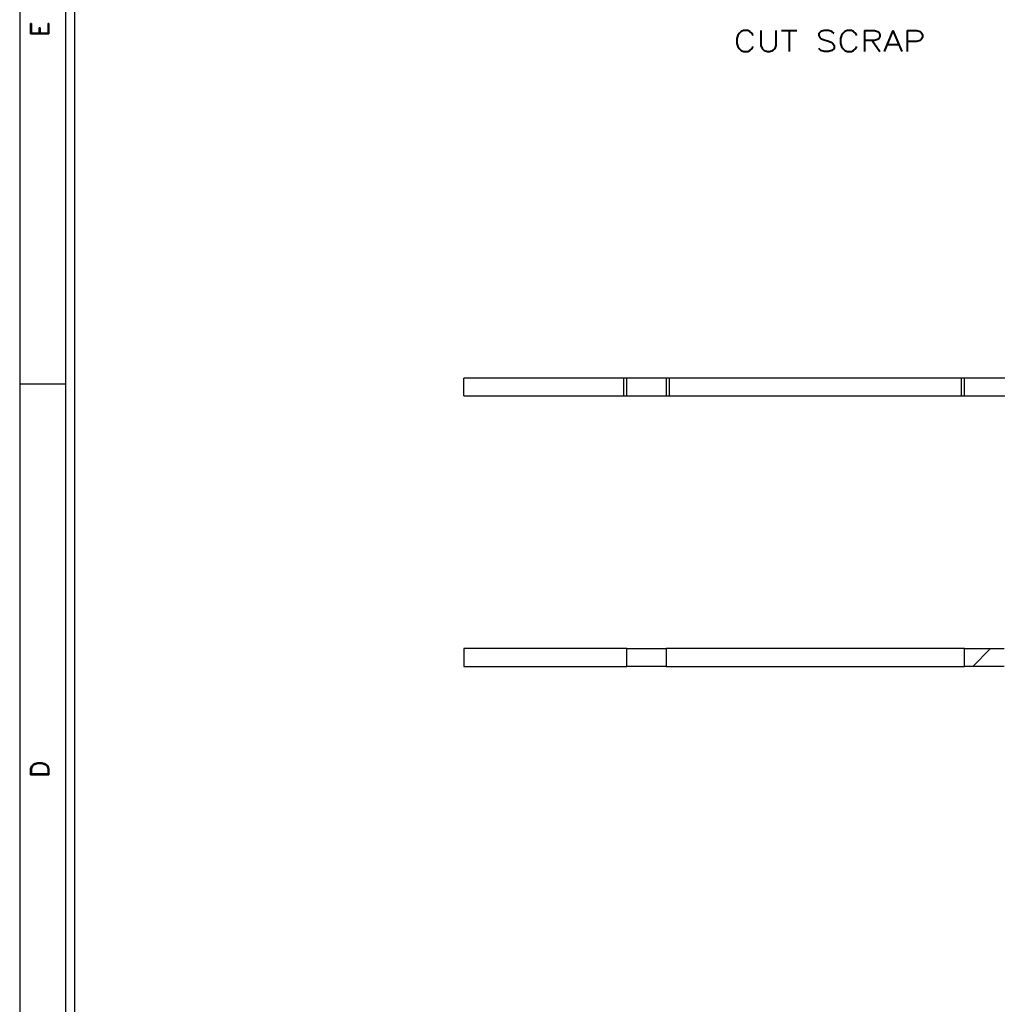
# Model space of a CAD drawing. Extents: x -65 to -29, y -70.1 to -47.
# Tile 19 of 57: x -64.8 to -59.5, y -57.9 to -52.5. Entities that reach past the tile are written whole.
import ezdxf
from ezdxf.enums import TextEntityAlignment as Align

# ---------------------------------------------------------------- set-up
doc = ezdxf.new("R2010")
doc.units = 0
doc.header["$MEASUREMENT"] = 0
doc.linetypes.add('HIDDEN', pattern=[0.393701, 0.26248, -0.13122])
doc.layers.add('DST', color=7, linetype='CONTINUOUS')
doc.layers.add('PLOTVIEW1', color=7, linetype='CONTINUOUS')
doc.styles.add('VERO10-ROMAND', font='romand__.ttf')
doc.styles.add('VERO8-ROMANS', font='romans__.ttf')

msp = doc.modelspace()

# ---------------------------------------------------------------- linework, layer by layer
at = {"layer": 'DST', "color": 9, "linetype": 'CONTINUOUS'}
for p, q in [((-39.7871, -54.4729), (-62.3871, -54.4729)), ((-62.3871, -54.5709), (-62.3871, -54.4729)), ((-62.3871, -54.5709), (-39.7871, -54.5709)), ((-62.3871, -55.9538), (-62.3871, -56.0518)), ((-61.4953, -55.9538), (-62.3871, -55.9538)), ((-61.4953, -56.0518), (-61.4953, -55.9538)), ((-61.4953, -55.9538), (-61.279, -55.9538)), ((-61.279, -55.9538), (-61.279, -56.0518)), ((-59.6453, -55.9538), (-61.279, -55.9538)), ((-59.6453, -56.0518), (-59.6453, -55.9538)), ((-59.6453, -55.9538), (-59.429, -55.9538)), ((-59.5028, -55.9538), (-59.6008, -56.0518)), ((-62.3871, -56.0518), (-61.4953, -56.0518)), ((-61.279, -56.0518), (-61.4953, -56.0518)), ((-61.279, -56.0518), (-59.6453, -56.0518)), ((-59.429, -56.0518), (-59.6453, -56.0518))]:
    msp.add_line(p, q, dxfattribs=at)
at = {"layer": 'DST', "color": 254, "linetype": 'HIDDEN'}
for p, q in [((-61.5131, -54.4729), (-61.5131, -54.5709)), ((-61.4953, -54.5709), (-61.4953, -54.4729)), ((-61.279, -54.4729), (-61.279, -54.5709)), ((-61.2611, -54.5709), (-61.2611, -54.4729)), ((-59.6631, -54.4729), (-59.6631, -54.5709)), ((-59.6453, -54.5709), (-59.6453, -54.4729))]:
    msp.add_line(p, q, dxfattribs=at)
at = {"layer": 'PLOTVIEW1', "color": 97, "linetype": 'CONTINUOUS'}
for p, q in [((-64.819, -47.5049), (-64.819, -69.5049)), ((-64.569, -47.5049), (-64.569, -69.5049)), ((-64.519, -47.5049), (-64.519, -69.5049)), ((-64.819, -54.5049), (-64.569, -54.5049))]:
    msp.add_line(p, q, dxfattribs=at)

# ---------------------------------------------------------------- texts
at = {"layer": 'PLOTVIEW1', "color": 56, "linetype": 'CONTINUOUS', "style": 'VERO10-ROMAND'}
for s, width, p, p2 in [('E', 1.001656, (-64.6592, -52.6069), (-64.6592, -52.5173)), ('D', 1.001723, (-64.6592, -56.6642), (-64.6592, -56.5653))]:
    msp.add_text(s, height=0.1, rotation=90, dxfattribs=dict(at, width=width)).set_placement(p, p2, align=Align.FIT)
at = {"layer": 'PLOTVIEW1', "color": 56, "linetype": 'CONTINUOUS', "style": 'VERO8-ROMANS', "width": 0.999595}
msp.add_text('CUT SCRAP', height=0.11571, dxfattribs=at).set_placement((-60.9097, -52.6851), (-59.8581, -52.6851), align=Align.FIT)

doc.saveas('drawing.dxf')
